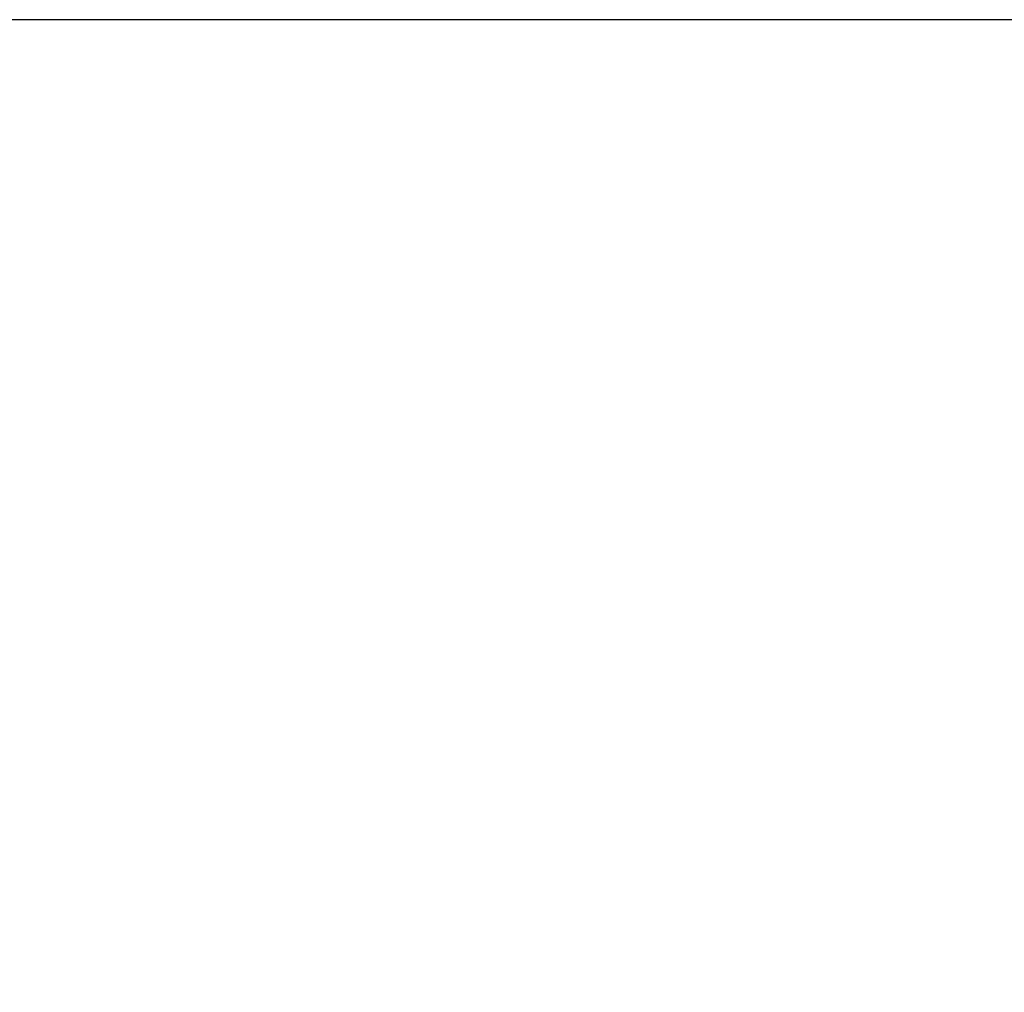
# Model space of a CAD drawing. Header units: inches. Extents: x 0 to 215, y 0 to 139.
# Tile 64 of 91: x 59.92 to 62.41, y 105.27 to 107.73. Entities that reach past the tile are written whole.
import ezdxf

# ---------------------------------------------------------------- set-up
doc = ezdxf.new("R2010")
doc.units = ezdxf.units.IN
doc.header["$LTSCALE"] = 11.835443
doc.header["$MEASUREMENT"] = 0
doc.layers.get('0').update_dxf_attribs({"linetype": 'CONTINUOUS'})
doc.layers.add('DIMENSIONS', color=7, linetype='CONTINUOUS')
doc.styles.get("Standard").update_dxf_attribs({"font": 'arial.ttf'})
doc.dimstyles.new('DIMSTYLE_1', dxfattribs={"dimtxt": 0.949367, "dimasz": 1.265823, "dimexe": 0.09, "dimexo": 0.07, "dimgap": 0.0375, "dimtad": 0, "dimtih": 1, "dimtoh": 1, "dimzin": 4, "dimdsep": 46, "dimtxsty": 'Standard', "dimblk": '_FILLED', "dimblk1": '_FILLED', "dimblk2": '_FILLED', "dimcen": 0.09, "dimazin": 1, "dimtfac": 1, "dimtofl": 0, "dimtmove": 0, "dimatfit": 3, "dimldrblk": '_FILLED', "dimfxl": 1, "dimtolj": 1, "dimtzin": 4, "dimarcsym": 0})

# ---------------------------------------------------------------- blocks, each defined once
blk = doc.blocks.new('_FILLED')
at = {"color": 0, "linetype": 'ByBlock'}
blk.add_solid([(0, 0), (-1, 0.2), (-1, -0.2)], dxfattribs=at)
blk = doc.blocks.new('*D16')
at = {"layer": 'DIMENSIONS', "color": 2, "linetype": 'Continuous'}
for p, q in [((46.9125, 103.7725), (46.9125, 106.4651)), ((46.9125, 106.4651), (48.0201, 106.4651)), ((45.7733, 102.6475), (49.1274, 102.6475)), ((46.9125, 102.6475), (46.9125, 100.1159))]:
    blk.add_line(p, q, dxfattribs=at)
at = {"layer": 'DIMENSIONS', "color": 2, "linetype": 'Continuous', "xscale": 1.2658227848, "yscale": 1.2658227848, "zscale": 1.2658227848}
for p, rotation in [((46.9125, 103.7725), 270), ((46.9125, 102.6475), 90)]:
    blk.add_blockref('_FILLED', p, dxfattribs=dict(at, rotation=rotation))
at = {"layer": 'DIMENSIONS', "color": 2, "linetype": 'Continuous', "insert": (48.4948, 106.9398), "char_height": 0.94937, "width": 2.579879, "attachment_point": 1, "line_spacing_factor": 0.9}
blk.add_mtext('1.13', dxfattribs=at)

msp = doc.modelspace()

# ---------------------------------------------------------------- linework, layer by layer
at = {"color": 7, "linetype": 'Continuous'}
msp.add_line((92.7381, 107.7269), (37.5581, 107.7269), dxfattribs=at)

# ---------------------------------------------------------------- dimensions: what is measured, and where the dimension line sits
at = {"layer": 'DIMENSIONS', "color": 2, "linetype": 'Continuous'}
dim = msp.add_linear_dim(base=(46.9124943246, 103.7724962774), p1=(49.1973858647, 102.6474962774), p2=(64.1686310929, 103.7724962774), angle=90, dimstyle='DIMSTYLE_1', dxfattribs=at)
dim.commit()
dim.dimension.update_dxf_attribs({"geometry": '*D16', "text_midpoint": (49.825830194, 106.4598033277), "dimtype": 160})

doc.saveas('drawing.dxf')
